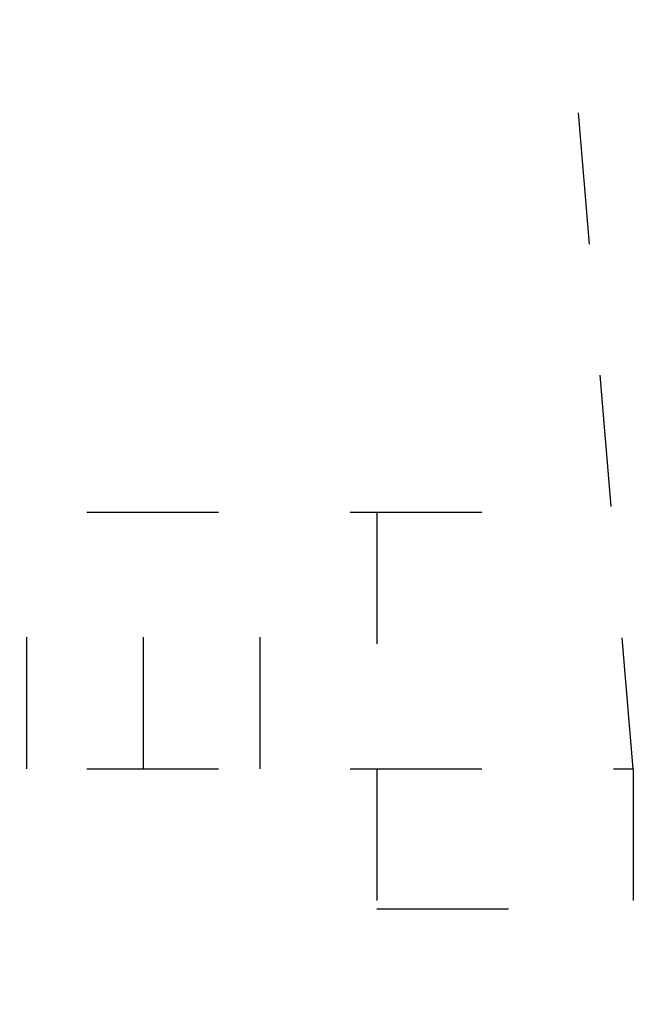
# Model space of a CAD drawing. Extents: x -73 to 183, y -4 to 85.
# Tile 61 of 98: x -14 to -1, y 21 to 42. Entities that reach past the tile are written whole.
import ezdxf

# ---------------------------------------------------------------- set-up
doc = ezdxf.new("R2010")
doc.units = 0
doc.header["$MEASUREMENT"] = 0
doc.linetypes.add('Strichlinie', pattern=[0.005644, 0.002822, -0.002822])
doc.layers.add('0._EG_2_X_EA_PARKPLATZ', color=7, linetype='Continuous')

msp = doc.modelspace()

# ---------------------------------------------------------------- linework, layer by layer
at = {"layer": '0._EG_2_X_EA_PARKPLATZ', "linetype": 'Strichlinie', "ltscale": 1000}
for p, q in [((-0.709, 26.135), (-2.054, 42.192)), ((-23.709, 31.635), (-1.169, 31.635)), ((-13.709, 26.135), (-13.709, 31.635)), ((-11.209, 26.135), (-11.209, 31.635)), ((-8.709, 26.135), (-8.709, 31.635)), ((-6.209, 31.635), (-6.209, 26.135)), ((-23.709, 26.135), (-0.709, 26.135)), ((-6.209, 26.135), (-6.209, -2.026)), ((-0.709, 26.135), (-0.709, -2.026)), ((-6.209, 23.135), (-0.709, 23.135))]:
    msp.add_line(p, q, dxfattribs=at)

doc.saveas('drawing.dxf')
